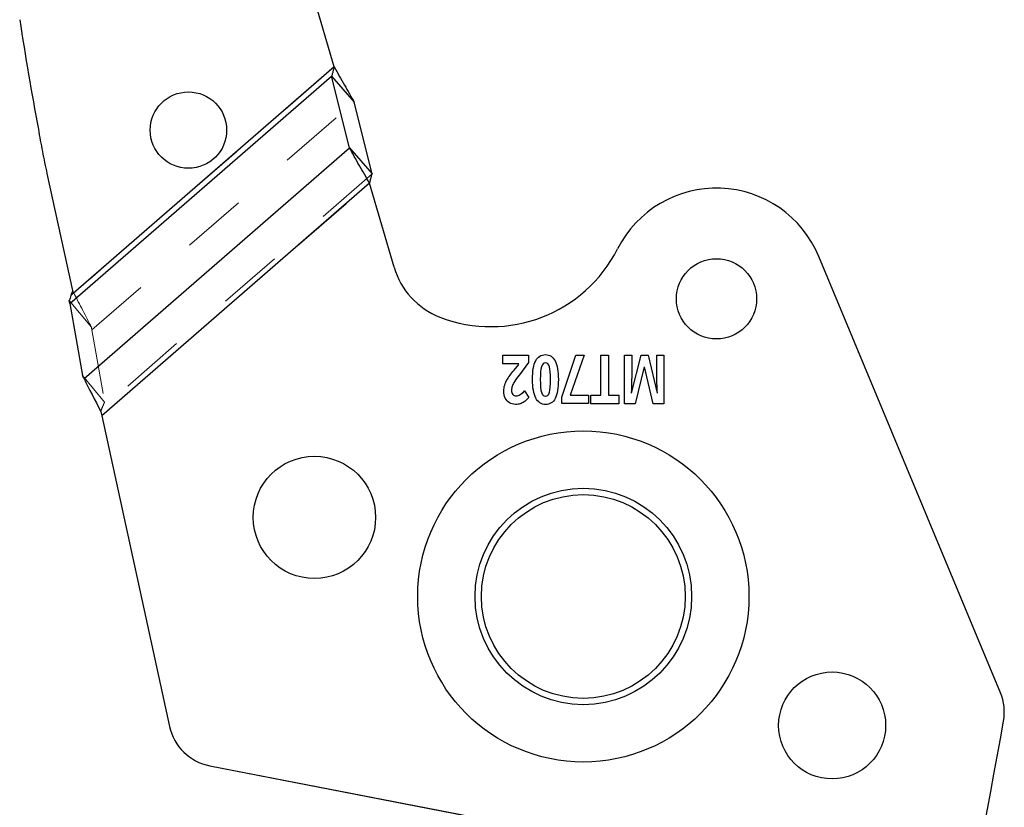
# Model space of a CAD drawing. Header units: inches. Extents: x 0.1 to 87.3, y 0.1 to 33.9.
# Tile 97 of 161: x 39.3 to 40.8, y 8.4 to 9.6. Entities that reach past the tile are written whole.
import ezdxf

# ---------------------------------------------------------------- set-up
doc = ezdxf.new("R2010")
doc.units = ezdxf.units.IN
doc.header["$MEASUREMENT"] = 0
doc.linetypes.add('HIDDEN', pattern=[0.075, 0.05, -0.025])

msp = doc.modelspace()

# ---------------------------------------------------------------- linework, layer by layer
at = {"color": 7, "linetype": 'Continuous', "lineweight": 25}
for p, q in [((39.759875, 9.566959), (39.71995, 9.704033)), ((39.759875, 9.566959), (39.71995, 9.704033)), ((39.759875, 9.566959), (39.353294, 9.213872)), ((39.759875, 9.566959), (39.353294, 9.213872)), ((39.351669, 9.201443), (39.756033, 9.552604)), ((39.351669, 9.201443), (39.756033, 9.552604)), ((39.78373, 9.441759), (39.756033, 9.552604)), ((39.756033, 9.552604), (39.790944, 9.512404)), ((39.78373, 9.441759), (39.756033, 9.552604)), ((39.756033, 9.552604), (39.790944, 9.512404)), ((39.818641, 9.401558), (39.790944, 9.512404)), ((39.818641, 9.401558), (39.790944, 9.512404)), ((39.373518, 9.085519), (39.78373, 9.441759)), ((39.373518, 9.085519), (39.78373, 9.441759)), ((39.78373, 9.441759), (39.818641, 9.401558)), ((39.78373, 9.441759), (39.818641, 9.401558)), ((39.316295, 9.402086), (39.35576, 9.221424)), ((39.316295, 9.402086), (39.35576, 9.221424)), ((39.814799, 9.387204), (39.400845, 9.027714)), ((39.814799, 9.387204), (39.400845, 9.027714)), ((39.852622, 9.257344), (39.814799, 9.387204)), ((39.852622, 9.257344), (39.814799, 9.387204)), ((40.789383, 8.599617), (40.508846, 9.274196)), ((40.789383, 8.599617), (40.508846, 9.274196)), ((39.351669, 9.201443), (39.371369, 9.089931)), ((39.351669, 9.201443), (39.371369, 9.089931)), ((40.020554, 9.107892), (40.020554, 9.121198)), ((40.020554, 9.121198), (40.060448, 9.121198)), ((40.020554, 9.121198), (40.060448, 9.121198)), ((40.020554, 9.107892), (40.020554, 9.121198)), ((40.060448, 9.121198), (40.060448, 9.110194)), ((40.060448, 9.121198), (40.060448, 9.110194)), ((40.111818, 9.056432), (40.133399, 9.121198)), ((40.111818, 9.056432), (40.133399, 9.121198)), ((40.146045, 9.121198), (40.124617, 9.059809)), ((40.146045, 9.121198), (40.124617, 9.059809)), ((40.133399, 9.121198), (40.146045, 9.121198)), ((40.133399, 9.121198), (40.146045, 9.121198)), ((40.172017, 9.059609), (40.172017, 9.121198)), ((40.172017, 9.121198), (40.184113, 9.121198)), ((40.172017, 9.121198), (40.184113, 9.121198)), ((40.172017, 9.059609), (40.172017, 9.121198)), ((40.184113, 9.121198), (40.184113, 9.059609)), ((40.184113, 9.121198), (40.184113, 9.059609)), ((40.208387, 9.121198), (40.219675, 9.121198)), ((40.208387, 9.046395), (40.208387, 9.121198)), ((40.208387, 9.121198), (40.219675, 9.121198)), ((40.208387, 9.046395), (40.208387, 9.121198)), ((40.219441, 9.062617), (40.234148, 9.121198)), ((40.219441, 9.062617), (40.234148, 9.121198)), ((40.219675, 9.121198), (40.219675, 9.085792)), ((40.219675, 9.121198), (40.219675, 9.085792)), ((40.234148, 9.121198), (40.245237, 9.121198)), ((40.234148, 9.121198), (40.245237, 9.121198)), ((40.245237, 9.121198), (40.258984, 9.062525)), ((40.245237, 9.121198), (40.258984, 9.062525)), ((40.258586, 9.121198), (40.269406, 9.121198)), ((40.258586, 9.086406), (40.258586, 9.121198)), ((40.258586, 9.121198), (40.269406, 9.121198)), ((40.258586, 9.086406), (40.258586, 9.121198)), ((40.269406, 9.121198), (40.269406, 9.046395)), ((40.269406, 9.121198), (40.269406, 9.046395)), ((40.045413, 9.107892), (40.020554, 9.107892)), ((40.045413, 9.107892), (40.020554, 9.107892)), ((40.038083, 9.098131), (40.045413, 9.107186)), ((40.038083, 9.098131), (40.045413, 9.107186)), ((40.060448, 9.110194), (40.046116, 9.091225)), ((40.060448, 9.110194), (40.046116, 9.091225)), ((40.239195, 9.103595), (40.224863, 9.046395)), ((40.239195, 9.103595), (40.224863, 9.046395)), ((40.25293, 9.046395), (40.239429, 9.103595)), ((40.25293, 9.046395), (40.239429, 9.103595)), ((40.054043, 9.066209), (40.060601, 9.056018)), ((40.054043, 9.066209), (40.060601, 9.056018)), ((40.111818, 9.046503), (40.111818, 9.056432)), ((40.111818, 9.046503), (40.111818, 9.056432)), ((40.124617, 9.059809), (40.152767, 9.059809)), ((40.124617, 9.059809), (40.152767, 9.059809)), ((40.152767, 9.059809), (40.152767, 9.046503)), ((40.152767, 9.059809), (40.152767, 9.046503)), ((40.156514, 9.059609), (40.172017, 9.059609)), ((40.156514, 9.046395), (40.156514, 9.059609)), ((40.156514, 9.059609), (40.172017, 9.059609)), ((40.156514, 9.046395), (40.156514, 9.059609)), ((40.184113, 9.059609), (40.199605, 9.059609)), ((40.184113, 9.059609), (40.199605, 9.059609)), ((40.199605, 9.059609), (40.199605, 9.046395)), ((40.199605, 9.059609), (40.199605, 9.046395)), ((40.152767, 9.046503), (40.111818, 9.046503)), ((40.152767, 9.046503), (40.111818, 9.046503)), ((40.199605, 9.046395), (40.156514, 9.046395)), ((40.199605, 9.046395), (40.156514, 9.046395)), ((40.224863, 9.046395), (40.208387, 9.046395)), ((40.224863, 9.046395), (40.208387, 9.046395)), ((40.269406, 9.046395), (40.25293, 9.046395)), ((40.269406, 9.046395), (40.25293, 9.046395)), ((39.39936, 9.034511), (39.400845, 9.027714)), ((39.39936, 9.034511), (39.400845, 9.027714)), ((39.400845, 9.027714), (39.505813, 8.5472)), ((39.400845, 9.027714), (39.505813, 8.5472)), ((39.567714, 8.486711), (40.069835, 8.389108)), ((39.567714, 8.486711), (40.17296, 8.369063))]:
    msp.add_line(p, q, dxfattribs=at)
at = {"color": 7, "linetype": 'HIDDEN', "lineweight": 18}
for p, q in [((39.759875, 9.566959), (39.357694, 9.217693)), ((39.759875, 9.566959), (39.357694, 9.217693)), ((39.385649, 9.160434), (39.790944, 9.512404)), ((39.385649, 9.160434), (39.790944, 9.512404)), ((39.309229, 9.43634), (39.309229, 9.43634)), ((39.818641, 9.401558), (39.401024, 9.038888)), ((39.818641, 9.401558), (39.401024, 9.038888)), ((39.400845, 9.027714), (39.814799, 9.387204)), ((39.400845, 9.027714), (39.814799, 9.387204)), ((39.357694, 9.217693), (39.35576, 9.221424)), ((39.357694, 9.217693), (39.35576, 9.221424)), ((39.384898, 9.164621), (39.350825, 9.205732)), ((39.384898, 9.164621), (39.350825, 9.205732)), ((39.385649, 9.160434), (39.405347, 9.048935)), ((39.385649, 9.160434), (39.405347, 9.048935)), ((39.371369, 9.089931), (39.405347, 9.048935)), ((39.371369, 9.089931), (39.405347, 9.048935))]:
    msp.add_line(p, q, dxfattribs=at)
at = {"color": 7, "linetype": 'Continuous', "lineweight": 25}
for centre, radius in [((39.534816, 9.469349), 0.059055), ((39.534816, 9.469349), 0.059055), ((40.350739, 9.20848), 0.062008), ((40.350739, 9.20848), 0.062008), ((40.14498, 8.748364), 0.255906), ((40.14498, 8.748364), 0.255906), ((39.729534, 8.870656), 0.094488), ((39.729534, 8.870656), 0.094488), ((40.14498, 8.748364), 0.167323), ((40.14498, 8.748364), 0.167323), ((40.14498, 8.748364), 0.15748), ((40.14498, 8.748364), 0.15748), ((40.529417, 8.548968), 0.082677), ((40.529417, 8.548968), 0.082677)]:
    msp.add_circle(centre, radius, dxfattribs=at)
for centre, radius, start, end in [((44.422024, 10.428893), 5.207956, 188.711348, 190.601084), ((44.422024, 10.428893), 5.207956, 188.711348, 190.601084), ((40.781876, 9.72224), 1.500142, 189.649497, 190.986763), ((40.781876, 9.72224), 1.500142, 189.649497, 190.986763), ((42.952567, 10.169978), 3.716468, 191.385077, 191.924269), ((42.952567, 10.169978), 3.716468, 191.385077, 191.924269), ((40.350715, 9.208434), 0.17126, 22.581021, 153.161315), ((40.350715, 9.208434), 0.17126, 22.581021, 153.161315), ((40.002376, 9.384688), 0.219132, 248.854045, 333.161315), ((40.002376, 9.384688), 0.219132, 248.854045, 333.161315), ((39.96588, 9.290332), 0.117964, 196.23884, 248.854045), ((39.96588, 9.290332), 0.117964, 196.23884, 248.854045), ((40.716679, 8.569381), 0.07874, 349.853055, 22.580983), ((40.716679, 8.569381), 0.07874, 349.853055, 22.580983), ((13.666179, 13.41068), 27.559055, 346.1748857, 349.8530553), ((13.666179, 13.41068), 27.559055, 346.1748857, 349.8530553), ((39.582739, 8.564004), 0.07874, 192.322586, 258.999907), ((39.582739, 8.564004), 0.07874, 192.322586, 258.999907)]:
    msp.add_arc(centre, radius, start, end, dxfattribs=at)
msp.add_ellipse((39.34636, 9.207851), major_axis=(-0.005204, 0.021445), ratio=0.17572799, start_param=4.36662987, end_param=4.57088991, dxfattribs=at)
msp.add_ellipse((39.34636, 9.207851), major_axis=(-0.005204, 0.021445), ratio=0.17572799, start_param=4.36662987, end_param=4.57088991, dxfattribs=at)
at = {"color": 7, "linetype": 'HIDDEN', "lineweight": 18}
msp.add_ellipse((39.34636, 9.207851), major_axis=(-0.038512, 0.158696), ratio=0.17572799, start_param=4.36662987, end_param=4.39413266, dxfattribs=at)
msp.add_ellipse((39.34636, 9.207851), major_axis=(-0.038512, 0.158696), ratio=0.17572799, start_param=4.36662987, end_param=4.39413266, dxfattribs=at)
at = {"color": 7, "linetype": 'Continuous', "lineweight": 25}
for points, knots in [([(39.759875, 9.566959), (39.759474, 9.565367), (39.759073, 9.563773), (39.758666, 9.562188), (39.75825, 9.560572), (39.757828, 9.558961), (39.757394, 9.557367), (39.756956, 9.555762), (39.756504, 9.554171), (39.756033, 9.552604)], [0, 0, 0, 0, 0.000125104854, 0.000125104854, 0.000125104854, 0.000252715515, 0.000252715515, 0.000252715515, 0.000381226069, 0.000381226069, 0.000381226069, 0.000381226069]), ([(39.759875, 9.566959), (39.759474, 9.565367), (39.759073, 9.563773), (39.758666, 9.562188), (39.75825, 9.560572), (39.757828, 9.558961), (39.757394, 9.557367), (39.756956, 9.555762), (39.756504, 9.554171), (39.756033, 9.552604)], [0, 0, 0, 0, 0.000125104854, 0.000125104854, 0.000125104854, 0.000252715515, 0.000252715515, 0.000252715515, 0.000381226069, 0.000381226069, 0.000381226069, 0.000381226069]), ([(39.759875, 9.566959), (39.765284, 9.557593), (39.770677, 9.548254), (39.781162, 9.529909), (39.786187, 9.521018), (39.790944, 9.512404)], [0, 0, 0, 0, 0.5, 0.5, 1, 1, 1, 1]), ([(39.759875, 9.566959), (39.765284, 9.557593), (39.770677, 9.548254), (39.781162, 9.529909), (39.786187, 9.521018), (39.790944, 9.512404)], [0, 0, 0, 0, 0.5, 0.5, 1, 1, 1, 1]), ([(39.814799, 9.387204), (39.80939, 9.396569), (39.803996, 9.405908), (39.793512, 9.424253), (39.788486, 9.433144), (39.78373, 9.441759)], [0, 0, 0, 0, 0.5, 0.5, 1, 1, 1, 1]), ([(39.814799, 9.387204), (39.80939, 9.396569), (39.803996, 9.405908), (39.793512, 9.424253), (39.788486, 9.433144), (39.78373, 9.441759)], [0, 0, 0, 0, 0.5, 0.5, 1, 1, 1, 1]), ([(39.814799, 9.387204), (39.8152, 9.388796), (39.815601, 9.390389), (39.816008, 9.391974), (39.816423, 9.393591), (39.816845, 9.395201), (39.81728, 9.396795), (39.817718, 9.3984), (39.81817, 9.399991), (39.818641, 9.401558)], [0, 0, 0, 0, 0.000125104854, 0.000125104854, 0.000125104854, 0.000252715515, 0.000252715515, 0.000252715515, 0.000381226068, 0.000381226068, 0.000381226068, 0.000381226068]), ([(39.814799, 9.387204), (39.8152, 9.388796), (39.815601, 9.390389), (39.816008, 9.391974), (39.816423, 9.393591), (39.816845, 9.395201), (39.81728, 9.396795), (39.817718, 9.3984), (39.81817, 9.399991), (39.818641, 9.401558)], [0, 0, 0, 0, 0.000125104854, 0.000125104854, 0.000125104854, 0.000252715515, 0.000252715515, 0.000252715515, 0.000381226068, 0.000381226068, 0.000381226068, 0.000381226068])]:
    msp.add_open_spline(points, degree=3, knots=knots, dxfattribs=at)
for points in [[(39.35576, 9.221424), (39.354921, 9.218913), (39.354081, 9.216401), (39.353294, 9.213872)], [(39.35576, 9.221424), (39.354921, 9.218913), (39.354081, 9.216401), (39.353294, 9.213872)], [(39.353294, 9.213872), (39.352448, 9.211157), (39.351635, 9.208433), (39.350825, 9.205732)], [(39.353294, 9.213872), (39.352448, 9.211157), (39.351635, 9.208433), (39.350825, 9.205732)], [(40.06649, 9.083797), (40.06649, 9.096857), (40.06813, 9.106542), (40.071397, 9.112803)], [(40.06649, 9.083797), (40.06649, 9.096857), (40.06813, 9.106542), (40.071397, 9.112803)], [(40.06649, 9.083797), (40.06649, 9.096857), (40.06813, 9.106542), (40.071397, 9.112803)], [(40.071397, 9.112803), (40.074664, 9.11908), (40.079687, 9.122227), (40.086479, 9.122227)], [(40.071397, 9.112803), (40.074664, 9.11908), (40.079687, 9.122227), (40.086479, 9.122227)], [(40.071397, 9.112803), (40.074664, 9.11908), (40.079687, 9.122227), (40.086479, 9.122227)], [(40.086479, 9.122227), (40.09306, 9.122227), (40.098024, 9.118988), (40.101373, 9.112496)], [(40.086479, 9.122227), (40.09306, 9.122227), (40.098024, 9.118988), (40.101373, 9.112496)], [(40.086479, 9.122227), (40.09306, 9.122227), (40.098024, 9.118988), (40.101373, 9.112496)], [(40.101373, 9.112496), (40.104722, 9.10602), (40.106385, 9.096458), (40.106385, 9.083797)], [(40.101373, 9.112496), (40.104722, 9.10602), (40.106385, 9.096458), (40.106385, 9.083797)], [(40.101373, 9.112496), (40.104722, 9.10602), (40.106385, 9.096458), (40.106385, 9.083797)], [(40.027825, 9.084564), (40.029769, 9.087741), (40.033188, 9.092253), (40.038083, 9.098131)], [(40.027825, 9.084564), (40.029769, 9.087741), (40.033188, 9.092253), (40.038083, 9.098131)], [(40.08039, 9.103441), (40.079149, 9.09942), (40.078516, 9.092867), (40.078516, 9.083797)], [(40.08039, 9.103441), (40.079149, 9.09942), (40.078516, 9.092867), (40.078516, 9.083797)], [(40.08039, 9.103441), (40.079149, 9.09942), (40.078516, 9.092867), (40.078516, 9.083797)], [(40.086479, 9.109488), (40.083668, 9.109488), (40.081643, 9.107478), (40.08039, 9.103441)], [(40.086479, 9.109488), (40.083668, 9.109488), (40.081643, 9.107478), (40.08039, 9.103441)], [(40.086479, 9.109488), (40.083668, 9.109488), (40.081643, 9.107478), (40.08039, 9.103441)], [(40.092591, 9.103518), (40.091385, 9.107493), (40.089348, 9.109488), (40.086479, 9.109488)], [(40.092591, 9.103518), (40.091385, 9.107493), (40.089348, 9.109488), (40.086479, 9.109488)], [(40.092591, 9.103518), (40.091385, 9.107493), (40.089348, 9.109488), (40.086479, 9.109488)], [(40.094406, 9.083797), (40.094406, 9.092974), (40.093797, 9.099543), (40.092591, 9.103518)], [(40.094406, 9.083797), (40.094406, 9.092974), (40.093797, 9.099543), (40.092591, 9.103518)], [(40.094406, 9.083797), (40.094406, 9.092974), (40.093797, 9.099543), (40.092591, 9.103518)], [(39.373518, 9.085519), (39.372801, 9.086989), (39.372085, 9.08846), (39.371369, 9.089931)], [(39.373518, 9.085519), (39.372801, 9.086989), (39.372085, 9.08846), (39.371369, 9.089931)], [(39.373518, 9.085519), (39.381384, 9.069372), (39.390299, 9.052007), (39.39936, 9.034511)], [(39.373518, 9.085519), (39.381384, 9.069372), (39.390299, 9.052007), (39.39936, 9.034511)], [(40.02354, 9.075279), (40.024465, 9.078302), (40.025893, 9.081403), (40.027825, 9.084564)], [(40.02354, 9.075279), (40.024465, 9.078302), (40.025893, 9.081403), (40.027825, 9.084564)], [(40.02354, 9.075279), (40.024465, 9.078302), (40.025893, 9.081403), (40.027825, 9.084564)], [(40.046116, 9.091225), (40.041877, 9.085531), (40.039102, 9.081571), (40.037802, 9.079377)], [(40.046116, 9.091225), (40.041877, 9.085531), (40.039102, 9.081571), (40.037802, 9.079377)], [(40.071549, 9.055051), (40.068177, 9.061604), (40.06649, 9.071181), (40.06649, 9.083797)], [(40.071549, 9.055051), (40.068177, 9.061604), (40.06649, 9.071181), (40.06649, 9.083797)], [(40.071549, 9.055051), (40.068177, 9.061604), (40.06649, 9.071181), (40.06649, 9.083797)], [(40.078516, 9.083797), (40.078516, 9.074634), (40.079149, 9.068035), (40.080413, 9.064029)], [(40.078516, 9.083797), (40.078516, 9.074634), (40.079149, 9.068035), (40.080413, 9.064029)], [(40.078516, 9.083797), (40.078516, 9.074634), (40.079149, 9.068035), (40.080413, 9.064029)], [(40.092568, 9.064029), (40.093797, 9.068035), (40.094406, 9.074634), (40.094406, 9.083797)], [(40.092568, 9.064029), (40.093797, 9.068035), (40.094406, 9.074634), (40.094406, 9.083797)], [(40.092568, 9.064029), (40.093797, 9.068035), (40.094406, 9.074634), (40.094406, 9.083797)], [(40.106385, 9.083797), (40.106385, 9.070598), (40.104757, 9.060868), (40.101514, 9.054621)], [(40.106385, 9.083797), (40.106385, 9.070598), (40.104757, 9.060868), (40.101514, 9.054621)], [(40.106385, 9.083797), (40.106385, 9.070598), (40.104757, 9.060868), (40.101514, 9.054621)], [(40.219675, 9.085792), (40.219675, 9.084119), (40.219652, 9.082201), (40.219617, 9.080021)], [(40.219675, 9.085792), (40.219675, 9.084119), (40.219652, 9.082201), (40.219617, 9.080021)], [(40.259336, 9.062525), (40.258832, 9.07445), (40.258586, 9.082415), (40.258586, 9.086406)], [(40.259336, 9.062525), (40.258832, 9.07445), (40.258586, 9.082415), (40.258586, 9.086406)], [(40.022146, 9.065595), (40.022146, 9.069033), (40.022615, 9.072271), (40.02354, 9.075279)], [(40.022146, 9.065595), (40.022146, 9.069033), (40.022615, 9.072271), (40.02354, 9.075279)], [(40.022146, 9.065595), (40.022146, 9.069033), (40.022615, 9.072271), (40.02354, 9.075279)], [(40.034992, 9.073268), (40.034418, 9.071381), (40.034137, 9.069447), (40.034137, 9.067436)], [(40.034992, 9.073268), (40.034418, 9.071381), (40.034137, 9.069447), (40.034137, 9.067436)], [(40.034137, 9.067436), (40.034137, 9.064428), (40.034769, 9.062203), (40.036034, 9.06073)], [(40.034137, 9.067436), (40.034137, 9.064428), (40.034769, 9.062203), (40.036034, 9.06073)], [(40.037802, 9.079377), (40.036502, 9.077182), (40.035565, 9.075141), (40.034992, 9.073268)], [(40.037802, 9.079377), (40.036502, 9.077182), (40.035565, 9.075141), (40.034992, 9.073268)], [(40.219617, 9.080021), (40.21957, 9.077827), (40.219394, 9.072041), (40.21909, 9.062617)], [(40.219617, 9.080021), (40.21957, 9.077827), (40.219394, 9.072041), (40.21909, 9.062617)], [(40.024418, 9.055051), (40.022907, 9.058121), (40.022146, 9.061635), (40.022146, 9.065595)], [(40.024418, 9.055051), (40.022907, 9.058121), (40.022146, 9.061635), (40.022146, 9.065595)], [(40.024418, 9.055051), (40.022907, 9.058121), (40.022146, 9.061635), (40.022146, 9.065595)], [(40.030776, 9.047884), (40.028048, 9.049587), (40.025928, 9.051982), (40.024418, 9.055051)], [(40.030776, 9.047884), (40.028048, 9.049587), (40.025928, 9.051982), (40.024418, 9.055051)], [(40.030776, 9.047884), (40.028048, 9.049587), (40.025928, 9.051982), (40.024418, 9.055051)], [(40.036034, 9.06073), (40.037287, 9.059256), (40.038973, 9.058535), (40.041081, 9.058535)], [(40.036034, 9.06073), (40.037287, 9.059256), (40.038973, 9.058535), (40.041081, 9.058535)], [(40.041081, 9.058535), (40.043294, 9.058535), (40.045437, 9.059195), (40.047521, 9.06053)], [(40.041081, 9.058535), (40.043294, 9.058535), (40.045437, 9.059195), (40.047521, 9.06053)], [(40.047521, 9.06053), (40.049605, 9.06185), (40.051783, 9.063753), (40.054043, 9.066209)], [(40.047521, 9.06053), (40.049605, 9.06185), (40.051783, 9.063753), (40.054043, 9.066209)], [(40.060601, 9.056018), (40.05779, 9.052887), (40.05546, 9.050662), (40.05361, 9.049373)], [(40.060601, 9.056018), (40.05779, 9.052887), (40.05546, 9.050662), (40.05361, 9.049373)], [(40.086479, 9.045229), (40.079898, 9.045229), (40.074921, 9.048498), (40.071549, 9.055051)], [(40.086479, 9.045229), (40.079898, 9.045229), (40.074921, 9.048498), (40.071549, 9.055051)], [(40.086479, 9.045229), (40.079898, 9.045229), (40.074921, 9.048498), (40.071549, 9.055051)], [(40.080413, 9.064029), (40.081678, 9.060024), (40.083692, 9.058013), (40.086479, 9.058013)], [(40.080413, 9.064029), (40.081678, 9.060024), (40.083692, 9.058013), (40.086479, 9.058013)], [(40.080413, 9.064029), (40.081678, 9.060024), (40.083692, 9.058013), (40.086479, 9.058013)], [(40.086479, 9.058013), (40.089312, 9.058013), (40.09135, 9.060024), (40.092568, 9.064029)], [(40.086479, 9.058013), (40.089312, 9.058013), (40.09135, 9.060024), (40.092568, 9.064029)], [(40.086479, 9.058013), (40.089312, 9.058013), (40.09135, 9.060024), (40.092568, 9.064029)], [(40.101514, 9.054621), (40.098259, 9.04836), (40.093247, 9.045229), (40.086479, 9.045229)], [(40.101514, 9.054621), (40.098259, 9.04836), (40.093247, 9.045229), (40.086479, 9.045229)], [(40.101514, 9.054621), (40.098259, 9.04836), (40.093247, 9.045229), (40.086479, 9.045229)], [(40.040226, 9.045321), (40.036654, 9.045336), (40.033516, 9.04618), (40.030776, 9.047884)], [(40.040226, 9.045321), (40.036654, 9.045336), (40.033516, 9.04618), (40.030776, 9.047884)], [(40.040226, 9.045321), (40.036654, 9.045336), (40.033516, 9.04618), (40.030776, 9.047884)], [(40.047568, 9.04638), (40.045378, 9.045674), (40.042931, 9.045336), (40.040226, 9.045321)], [(40.047568, 9.04638), (40.045378, 9.045674), (40.042931, 9.045336), (40.040226, 9.045321)], [(40.047568, 9.04638), (40.045378, 9.045674), (40.042931, 9.045336), (40.040226, 9.045321)], [(40.05361, 9.049373), (40.05176, 9.048068), (40.049746, 9.04707), (40.047568, 9.04638)], [(40.05361, 9.049373), (40.05176, 9.048068), (40.049746, 9.04707), (40.047568, 9.04638)]]:
    msp.add_open_spline(points, degree=3, dxfattribs=at)
at = {"color": 7, "linetype": 'HIDDEN', "lineweight": 18}
for points in [[(39.384898, 9.164621), (39.376492, 9.181478), (39.367085, 9.199575), (39.357694, 9.217693)], [(39.384898, 9.164621), (39.376492, 9.181478), (39.367085, 9.199575), (39.357694, 9.217693)], [(40.047521, 9.06053), (40.049605, 9.06185), (40.051783, 9.063753), (40.054043, 9.066209)], [(39.401024, 9.038888), (39.400445, 9.037447), (39.399891, 9.035986), (39.39936, 9.034511)], [(39.401024, 9.038888), (39.400445, 9.037447), (39.399891, 9.035986), (39.39936, 9.034511)]]:
    msp.add_open_spline(points, degree=3, dxfattribs=at)
msp.add_open_spline([(39.405347, 9.048935), (39.404608, 9.047267), (39.403867, 9.0456), (39.403141, 9.043927), (39.402415, 9.042254), (39.401703, 9.040576), (39.401024, 9.038888)], degree=3, knots=[0, 0, 0, 0, 0.000141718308, 0.000141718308, 0.000141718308, 0.000283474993, 0.000283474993, 0.000283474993, 0.000283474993], dxfattribs=at)
msp.add_open_spline([(39.405347, 9.048935), (39.404608, 9.047267), (39.403867, 9.0456), (39.403141, 9.043927), (39.402415, 9.042254), (39.401703, 9.040576), (39.401024, 9.038888)], degree=3, knots=[0, 0, 0, 0, 0.000141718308, 0.000141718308, 0.000141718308, 0.000283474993, 0.000283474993, 0.000283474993, 0.000283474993], dxfattribs=at)

doc.saveas('drawing.dxf')
